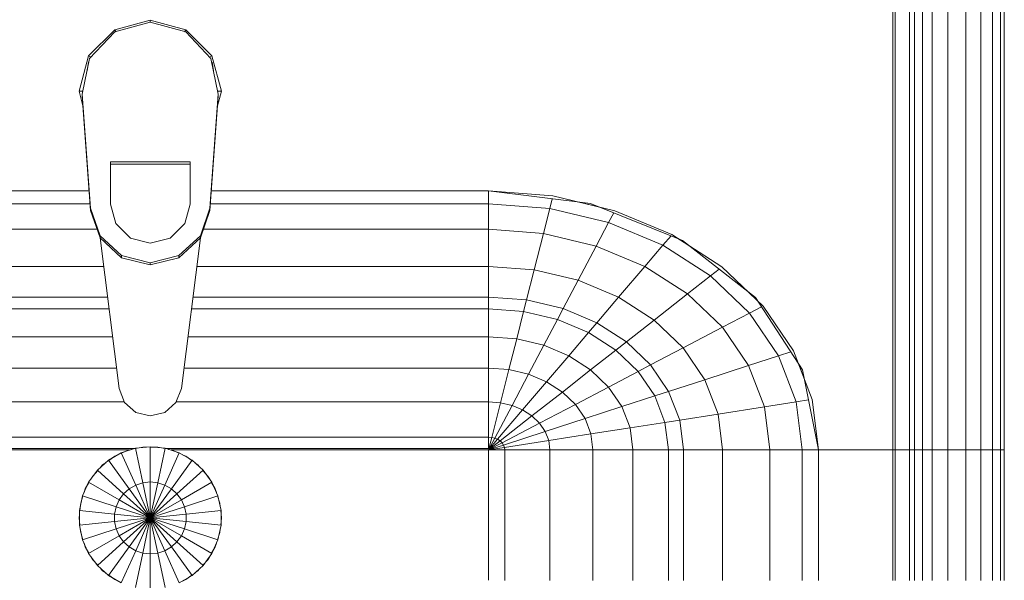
# Model space of a CAD drawing. Header units: millimetres. Extents: x 19410 to 41622, y 4748 to 42777.
# Tile 61 of 65: x 29287 to 29633, y 42347 to 42544. Entities that reach past the tile are written whole.
import ezdxf

# ---------------------------------------------------------------- set-up
doc = ezdxf.new("R2010")
doc.units = ezdxf.units.MM
doc.layers.add('M-EQPM-____-OTLN', color=50, linetype='Continuous', lineweight=20)

# ---------------------------------------------------------------- blocks, each defined once
blk = doc.blocks.new('Прямая форма - 83 new-608910-В_Этаж 02_Отопление')
at = {"layer": 'M-EQPM-____-OTLN', "color": 253}
for p, q in [((260.84, -183.27), (260.84, 0)), ((260.87, 0), (260.87, -183.24)), ((261.6, -183.27), (261.6, 0)), ((266.64, -183.27), (266.64, 0)), ((268.48, -183.27), (268.48, 0)), ((271.3, -183.27), (271.3, 0)), ((274.68, -183.27), (274.68, 0)), ((280.15, -183.27), (280.15, 0)), ((286.45, -183.27), (286.45, 0)), ((291.73, -183.27), (291.73, 0)), ((295.82, -183.27), (295.82, 0)), ((298.6, -183.27), (298.6, 0)), ((299.99, -183.27), (299.99, 0)), ((-12.5, -35.67), (0, -32.32)), ((0, -33.04), (-12.47, -36.48)), ((12.5, -35.67), (0, -32.32)), ((0, -32.32), (0, -33.04)), ((12.47, -36.48), (0, -33.04)), ((-21.65, -44.82), (-12.5, -35.67)), ((-12.47, -36.48), (-21.3, -45.79)), ((-12.5, -35.67), (-12.03, -36.48)), ((12.03, -36.48), (12.5, -35.67)), ((12.47, -36.48), (21.3, -45.8)), ((12.5, -35.67), (21.65, -44.82)), ((-25, -57.32), (-21.65, -44.82)), ((-20.82, -45.3), (-21.65, -44.82)), ((20.82, -45.3), (21.65, -44.82)), ((21.65, -44.82), (25, -57.32)), ((-21.3, -45.79), (-23.89, -58.26)), ((-21.73, -47.12), (-22.2, -50.13)), ((21.3, -45.8), (23.89, -58.26)), ((22.2, -50.13), (21.73, -47.12)), ((-23.65, -62.37), (-25, -57.32)), ((-23.7, -57.32), (-25, -57.32)), ((-23.89, -58.26), (-20.95, -98.41)), ((-23.89, -58.26), (-23.89, -59.01)), ((20.95, -98.41), (23.89, -58.26)), ((25, -57.32), (23.65, -62.37)), ((23.7, -57.32), (25, -57.32)), ((23.89, -58.26), (23.89, -59.01)), ((-20.95, -99.15), (-23.89, -59.01)), ((23.89, -59.01), (20.95, -99.15)), ((-14, -96.93), (-14, -82.11)), ((-14, -82.11), (14, -82.11)), ((14, -82.86), (-14, -82.86)), ((14, -82.11), (14, -96.93)), ((-21.4, -92.28), (-118.83, -92.28)), ((-118.83, -92.32), (-21.39, -92.32)), ((21.39, -92.32), (118.83, -92.32)), ((118.83, -92.28), (21.4, -92.28)), ((154.66, -96.74), (118.83, -92.28)), ((118.83, -92.32), (141.45, -94.07)), ((118.83, -96.84), (118.83, -92.32)), ((118.83, -92.32), (118.83, -96.84)), ((140.32, -98.51), (141.2, -95.06)), ((141.45, -94.07), (163.2, -99.24)), ((157.58, -97.91), (150.5, -96.22)), ((186.98, -109.66), (154.66, -96.74)), ((-21.06, -96.84), (-118.83, -96.84)), ((-20.95, -98.41), (-17.66, -108.08)), ((-20.95, -98.41), (-20.95, -99.15)), ((-17.66, -108.83), (-20.95, -99.15)), ((-12.12, -103.8), (-14, -96.93)), ((14, -96.93), (12.12, -103.8)), ((17.66, -108.08), (20.95, -98.41)), ((20.95, -99.15), (17.66, -108.83)), ((20.95, -98.41), (20.95, -99.15)), ((118.83, -96.84), (21.06, -96.84)), ((140.32, -98.51), (118.83, -96.84)), ((118.83, -105.76), (118.83, -96.84)), ((118.83, -96.84), (118.83, -105.76)), ((138.11, -107.25), (140.32, -98.51)), ((160.99, -103.42), (140.32, -98.51)), ((160.99, -103.42), (162.8, -99.99)), ((163.2, -99.24), (183.25, -107.65)), ((156.64, -111.66), (160.99, -103.42)), ((180.04, -111.41), (160.99, -103.42)), ((-18.71, -105.76), (-118.83, -105.76)), ((-7, -108.84), (-12.12, -103.8)), ((12.12, -103.8), (7, -108.84)), ((118.83, -105.76), (18.71, -105.76)), ((138.11, -107.25), (118.83, -105.76)), ((118.83, -118.79), (118.83, -105.76)), ((118.83, -105.76), (118.83, -118.79)), ((-17.66, -108.08), (-10.06, -115.03)), ((-17.66, -108.08), (-17.66, -108.83)), ((-10.06, -115.78), (-17.66, -108.83)), ((-17.64, -108.83), (-10.91, -161.71)), ((0, -110.68), (-7, -108.84)), ((7, -108.84), (0, -110.68)), ((10.06, -115.03), (17.66, -108.08)), ((17.66, -108.83), (10.06, -115.78)), ((10.91, -161.71), (17.64, -108.83)), ((17.66, -108.08), (17.66, -108.83)), ((134.86, -120.03), (138.11, -107.25)), ((156.64, -111.66), (138.11, -107.25)), ((180.04, -111.41), (182.92, -108.03)), ((183.25, -107.65), (200.82, -118.96)), ((189.8, -111.86), (185.36, -109.01)), ((212.64, -129.78), (186.98, -109.66)), ((150.29, -123.7), (156.64, -111.66)), ((173.73, -118.82), (156.64, -111.66)), ((173.73, -118.82), (180.04, -111.41)), ((196.74, -122.16), (180.04, -111.41)), ((-10.06, -115.03), (0, -117.56)), ((-10.06, -115.03), (-10.06, -115.78)), ((0, -118.3), (-10.06, -115.78)), ((0, -117.56), (10.06, -115.03)), ((10.06, -115.78), (0, -118.3)), ((0, -117.56), (0, -118.3)), ((10.06, -115.03), (10.06, -115.78)), ((-16.37, -118.79), (-118.83, -118.79)), ((118.83, -118.79), (16.37, -118.79)), ((134.86, -120.03), (118.83, -118.79)), ((118.83, -129.56), (118.83, -118.79)), ((118.83, -118.79), (118.83, -129.56)), ((132.18, -130.59), (134.86, -120.03)), ((150.29, -123.7), (134.86, -120.03)), ((164.5, -129.66), (173.73, -118.82)), ((188.7, -128.46), (173.73, -118.82)), ((196.74, -122.16), (199.83, -119.73)), ((200.82, -118.96), (215.24, -132.74)), ((145.03, -133.65), (150.29, -123.7)), ((164.5, -129.66), (150.29, -123.7)), ((188.7, -128.46), (196.74, -122.16)), ((210.44, -135.26), (196.74, -122.16)), ((213.45, -131.03), (209.86, -127.6)), ((-15, -129.56), (-118.83, -129.56)), ((118.83, -129.56), (15, -129.56)), ((132.18, -130.59), (118.83, -129.56)), ((118.83, -133.71), (118.83, -129.56)), ((118.83, -129.56), (118.83, -133.71)), ((131.15, -134.66), (132.18, -130.59)), ((145.03, -133.65), (132.18, -130.59)), ((156.87, -138.61), (164.5, -129.66)), ((176.96, -137.68), (164.5, -129.66)), ((176.96, -137.68), (188.7, -128.46)), ((200.99, -140.21), (188.7, -128.46)), ((229.11, -155.13), (212.64, -129.78)), ((-14.47, -133.71), (-118.83, -133.71)), ((118.83, -133.71), (14.47, -133.71)), ((131.15, -134.66), (118.83, -133.71)), ((118.83, -143.5), (118.83, -133.71)), ((118.83, -133.71), (118.83, -143.5)), ((128.72, -144.27), (131.15, -134.66)), ((143.01, -137.48), (131.15, -134.66)), ((143.01, -137.48), (145.03, -133.65)), ((156.87, -138.61), (145.03, -133.65)), ((210.44, -135.26), (214.73, -133.01)), ((215.24, -132.74), (225.96, -148.47)), ((138.23, -146.53), (143.01, -137.48)), ((153.93, -142.06), (143.01, -137.48)), ((167.24, -145.29), (176.96, -137.68)), ((187.18, -147.45), (176.96, -137.68)), ((200.99, -140.21), (210.44, -135.26)), ((220.62, -150.2), (210.44, -135.26)), ((153.93, -142.06), (156.87, -138.61)), ((167.24, -145.29), (156.87, -138.61)), ((187.18, -147.45), (200.99, -140.21)), ((210.13, -153.61), (200.99, -140.21)), ((-13.23, -143.5), (-118.83, -143.5)), ((118.83, -143.5), (13.23, -143.5)), ((128.72, -144.27), (118.83, -143.5)), ((118.83, -154.51), (118.83, -143.5)), ((118.83, -143.5), (118.83, -154.51)), ((125.98, -155.06), (128.72, -144.27)), ((138.23, -146.53), (128.72, -144.27)), ((146.99, -150.2), (153.93, -142.06)), ((163.51, -148.22), (153.93, -142.06)), ((132.86, -156.7), (138.23, -146.53)), ((146.99, -150.2), (138.23, -146.53)), ((154.68, -155.15), (163.51, -148.22)), ((163.51, -148.22), (167.24, -145.29)), ((171.37, -155.74), (163.51, -148.22)), ((175.76, -153.43), (167.24, -145.29)), ((175.76, -153.43), (187.18, -147.45)), ((194.78, -158.6), (187.18, -147.45)), ((225.96, -148.47), (232.55, -165.53)), ((139.2, -159.35), (146.99, -150.2)), ((154.68, -155.15), (146.99, -150.2)), ((210.13, -153.61), (220.62, -150.2)), ((220.62, -150.2), (224.98, -148.78)), ((226.89, -166.41), (220.62, -150.2)), ((-11.83, -154.51), (-118.83, -154.51)), ((118.83, -154.51), (11.83, -154.51)), ((125.98, -155.06), (118.83, -154.51)), ((118.83, -166.38), (118.83, -154.51)), ((118.83, -154.51), (118.83, -166.38)), ((123.03, -166.71), (125.98, -155.06)), ((132.86, -156.7), (125.98, -155.06)), ((144.76, -162.93), (154.68, -155.15)), ((160.98, -161.18), (154.68, -155.15)), ((171.37, -155.74), (175.76, -153.43)), ((182.09, -162.72), (175.76, -153.43)), ((194.78, -158.6), (210.13, -153.61)), ((215.75, -168.15), (210.13, -153.61)), ((229.73, -158.23), (227.69, -152.95)), ((234.78, -183.24), (229.11, -155.13)), ((127.07, -167.67), (132.86, -156.7)), ((139.2, -159.35), (132.86, -156.7)), ((160.98, -161.18), (171.37, -155.74)), ((177.21, -164.3), (171.37, -155.74)), ((182.09, -162.72), (194.78, -158.6)), ((199.45, -170.69), (194.78, -158.6)), ((-10.91, -161.71), (-9.03, -166.6)), ((9.03, -166.6), (10.91, -161.71)), ((130.79, -169.23), (139.2, -159.35)), ((144.76, -162.93), (139.2, -159.35)), ((149.32, -167.29), (160.98, -161.18)), ((165.67, -168.05), (160.98, -161.18)), ((134.05, -171.33), (144.76, -162.93)), ((149.32, -167.29), (144.76, -162.93)), ((165.67, -168.05), (177.21, -164.3)), ((177.21, -164.3), (182.09, -162.72)), ((180.8, -173.6), (177.21, -164.3)), ((185.98, -172.79), (182.09, -162.72)), ((226.89, -166.41), (231.25, -165.73)), ((232.55, -165.53), (234.78, -183.27)), ((-9.11, -166.38), (-118.83, -166.38)), ((-9.03, -166.6), (-5.09, -170.07)), ((5.09, -170.07), (9.03, -166.6)), ((118.83, -166.38), (9.11, -166.38)), ((123.03, -166.71), (118.83, -166.38)), ((118.83, -178.78), (118.83, -166.38)), ((118.83, -166.38), (118.83, -178.78)), ((119.94, -178.86), (123.03, -166.71)), ((121.02, -179.12), (127.07, -167.67)), ((122.01, -179.53), (130.79, -169.23)), ((127.07, -167.67), (123.03, -166.71)), ((130.79, -169.23), (127.07, -167.67)), ((134.05, -171.33), (130.79, -169.23)), ((136.73, -173.89), (149.32, -167.29)), ((152.71, -172.26), (149.32, -167.29)), ((152.71, -172.26), (165.67, -168.05)), ((168.55, -175.51), (165.67, -168.05)), ((199.45, -170.69), (215.75, -168.15)), ((215.75, -168.15), (226.89, -166.41)), ((217.65, -183.27), (215.75, -168.15)), ((229.01, -183.27), (226.89, -166.41)), ((-5.09, -170.07), (0, -171.32)), ((0, -171.32), (5.09, -170.07)), ((122.88, -180.09), (134.05, -171.33)), ((136.73, -173.89), (134.05, -171.33)), ((138.72, -176.81), (152.71, -172.26)), ((154.8, -177.66), (152.71, -172.26)), ((180.8, -173.6), (185.98, -172.79)), ((185.98, -172.79), (199.45, -170.69)), ((187.3, -183.27), (185.98, -172.79)), ((201.03, -183.27), (199.45, -170.69)), ((123.59, -180.77), (136.73, -173.89)), ((138.72, -176.81), (136.73, -173.89)), ((154.8, -177.66), (168.55, -175.51)), ((168.55, -175.51), (180.8, -173.6)), ((169.53, -183.27), (168.55, -175.51)), ((182.02, -183.27), (180.8, -173.6)), ((118.83, -178.78), (-118.83, -178.78)), ((119.94, -178.86), (118.83, -178.78)), ((118.83, -182.73), (118.83, -178.78)), ((118.83, -178.78), (118.83, -182.73)), ((118.83, -183.27), (119.94, -178.86)), ((118.83, -183.27), (121.02, -179.12)), ((118.83, -183.27), (122.01, -179.53)), ((121.02, -179.12), (119.94, -178.86)), ((122.01, -179.53), (121.02, -179.12)), ((122.88, -180.09), (122.01, -179.53)), ((124.12, -181.55), (138.72, -176.81)), ((139.94, -179.98), (138.72, -176.81)), ((139.94, -179.98), (154.8, -177.66)), ((155.5, -183.27), (154.8, -177.66)), ((-118.83, -182.73), (-5.2, -182.73)), ((-7.32, -183.27), (-118.83, -183.27)), ((-5.2, -182.68), (-10.17, -184.3)), ((-7.73, -183.36), (-6.44, -183.09)), ((0, -182.13), (-5.2, -182.68)), ((-5.2, -182.68), (-2.62, -194.79)), ((-5.17, -182.82), (-2.61, -182.27)), ((-2.61, -182.27), (-1.3, -182.27)), ((0, -194.51), (0, -182.13)), ((5.2, -182.68), (0, -182.13)), ((0, -182.27), (2.61, -182.27)), ((2.61, -182.27), (5.17, -182.82)), ((2.62, -194.79), (5.2, -182.68)), ((10.17, -184.3), (5.2, -182.68)), ((5.34, -182.73), (118.83, -182.73)), ((6.44, -183.09), (7.73, -183.36)), ((118.83, -183.27), (7.32, -183.27)), ((118.83, -183.27), (122.88, -180.09)), ((118.83, -183.27), (123.59, -180.77)), ((118.83, -183.27), (124.12, -181.55)), ((118.83, -183.27), (124.45, -182.4)), ((118.83, -183.27), (118.83, -229.07)), ((124.56, -183.27), (118.83, -183.27)), ((118.83, -229.07), (118.83, -183.27)), ((118.83, -183.27), (124.56, -183.27)), ((123.59, -180.77), (122.88, -180.09)), ((124.12, -181.55), (123.59, -180.77)), ((124.45, -182.4), (124.12, -181.55)), ((124.45, -182.4), (139.94, -179.98)), ((124.56, -183.27), (124.45, -182.4)), ((140.36, -183.27), (124.56, -183.27)), ((124.56, -229.09), (124.56, -183.27)), ((124.56, -183.27), (140.36, -183.27)), ((140.36, -183.27), (139.94, -179.98)), ((155.5, -183.27), (140.36, -183.27)), ((140.36, -229.09), (140.36, -183.27)), ((140.36, -183.27), (155.5, -183.27)), ((169.53, -183.27), (155.5, -183.27)), ((155.5, -229.09), (155.5, -183.27)), ((155.5, -183.27), (169.53, -183.27)), ((182.02, -183.27), (169.53, -183.27)), ((169.53, -229.09), (169.53, -183.27)), ((169.53, -183.27), (182.02, -183.27)), ((187.3, -183.27), (182.02, -183.27)), ((182.02, -229.09), (182.02, -183.27)), ((182.02, -183.27), (187.3, -183.27)), ((201.03, -183.27), (187.3, -183.27)), ((187.3, -229.09), (187.3, -183.27)), ((187.3, -183.27), (201.03, -183.27)), ((217.65, -183.27), (201.03, -183.27)), ((201.03, -229.09), (201.03, -183.27)), ((201.03, -183.27), (217.65, -183.27)), ((229.01, -183.27), (217.65, -183.27)), ((217.65, -229.09), (217.65, -183.27)), ((217.65, -183.27), (229.01, -183.27)), ((234.78, -183.27), (229.01, -183.27)), ((229.01, -229.09), (229.01, -183.27)), ((229.01, -183.27), (234.78, -183.27)), ((260.84, -183.24), (234.78, -183.24)), ((234.78, -229.09), (234.78, -183.27)), ((234.78, -183.27), (260.84, -183.27)), ((260.84, -229.09), (260.84, -183.27)), ((260.87, -183.27), (261.6, -183.27)), ((261.6, -183.27), (260.87, -183.27)), ((261.6, -229.09), (261.6, -183.27)), ((261.6, -183.27), (266.64, -183.27)), ((266.64, -183.27), (261.6, -183.27)), ((266.64, -229.09), (266.64, -183.27)), ((266.64, -183.27), (268.48, -183.27)), ((268.48, -183.27), (266.64, -183.27)), ((268.48, -229.09), (268.48, -183.27)), ((268.48, -183.27), (271.3, -183.27)), ((271.3, -183.27), (268.48, -183.27)), ((271.3, -229.09), (271.3, -183.27)), ((271.3, -183.27), (274.68, -183.27)), ((274.68, -183.27), (271.3, -183.27)), ((274.68, -229.09), (274.68, -183.27)), ((274.68, -183.27), (276.59, -183.27)), ((276.59, -183.27), (274.68, -183.27)), ((276.59, -183.27), (280.15, -183.27)), ((280.15, -183.27), (276.59, -183.27)), ((280.15, -229.09), (280.15, -183.27)), ((280.15, -183.27), (286.45, -183.27)), ((286.45, -183.27), (280.15, -183.27)), ((286.45, -229.09), (286.45, -183.27)), ((286.45, -183.27), (291.73, -183.27)), ((291.73, -183.27), (286.45, -183.27)), ((291.73, -229.09), (291.73, -183.27)), ((291.73, -183.27), (295.82, -183.27)), ((295.82, -183.27), (291.73, -183.27)), ((295.82, -229.09), (295.82, -183.27)), ((295.82, -183.27), (298.6, -183.27)), ((298.6, -183.27), (295.82, -183.27)), ((298.6, -229.09), (298.6, -183.27)), ((298.6, -183.27), (299.99, -183.27)), ((299.99, -183.27), (298.6, -183.27)), ((299.99, -229.09), (299.99, -183.27)), ((-10.17, -184.3), (-14.69, -186.91)), ((-14.61, -187.02), (-12.5, -185.48)), ((-12.5, -185.48), (-11.3, -184.95)), ((-10.17, -184.3), (-5.13, -195.6)), ((-10.11, -184.42), (-7.73, -183.36)), ((5.13, -195.6), (10.17, -184.3)), ((7.73, -183.36), (10.11, -184.42)), ((14.69, -186.91), (10.17, -184.3)), ((11.3, -184.95), (12.5, -185.48)), ((12.5, -185.48), (14.61, -187.02)), ((-14.69, -186.91), (-18.58, -190.41)), ((-17.6, -189.53), (-16.73, -188.56)), ((-16.73, -188.56), (-15.67, -187.79)), ((-14.69, -186.91), (-7.42, -196.92)), ((7.42, -196.92), (14.69, -186.91)), ((18.58, -190.41), (14.69, -186.91)), ((15.67, -187.79), (16.73, -188.56)), ((16.73, -188.56), (17.34, -189.24)), ((-18.58, -190.41), (-21.65, -194.63)), ((-20.88, -193.58), (-20.23, -192.44)), ((-20.23, -192.44), (-18.48, -190.5)), ((-18.58, -190.41), (-9.38, -198.69)), ((9.38, -198.69), (18.58, -190.41)), ((18.48, -190.5), (20.23, -192.44)), ((21.65, -194.63), (18.58, -190.41)), ((20.23, -192.44), (20.88, -193.58)), ((-21.65, -194.63), (-23.78, -199.41)), ((-23.24, -198.21), (-22.84, -196.97)), ((-22.84, -196.97), (-21.53, -194.7)), ((-21.65, -194.63), (-10.93, -200.82)), ((-7.42, -196.92), (-9.38, -198.69)), ((-5.13, -195.6), (-7.42, -196.92)), ((-7.42, -196.92), (0, -207.13)), ((-2.62, -194.79), (-5.13, -195.6)), ((-5.13, -195.6), (0, -207.13)), ((0, -194.51), (-2.62, -194.79)), ((-2.62, -194.79), (0, -207.13)), ((0, -207.13), (0, -194.51)), ((2.62, -194.79), (0, -194.51)), ((0, -207.13), (2.62, -194.79)), ((0, -207.13), (5.13, -195.6)), ((0, -207.13), (7.42, -196.92)), ((5.13, -195.6), (2.62, -194.79)), ((7.42, -196.92), (5.13, -195.6)), ((9.38, -198.69), (7.42, -196.92)), ((10.93, -200.82), (21.65, -194.63)), ((21.53, -194.7), (22.84, -196.97)), ((23.78, -199.41), (21.65, -194.63)), ((22.84, -196.97), (23.24, -198.21)), ((-23.78, -199.41), (-24.86, -204.52)), ((-24.45, -201.94), (-23.65, -199.45)), ((-23.78, -199.41), (-12, -203.23)), ((-9.38, -198.69), (-10.93, -200.82)), ((-9.38, -198.69), (0, -207.13)), ((0, -207.13), (9.38, -198.69)), ((10.93, -200.82), (9.38, -198.69)), ((12, -203.23), (23.78, -199.41)), ((23.65, -199.45), (24.45, -201.94)), ((24.86, -204.52), (23.78, -199.41)), ((-24.73, -204.54), (-24.45, -201.94)), ((-12, -203.23), (-12.55, -205.82)), ((-10.93, -200.82), (-12, -203.23)), ((-12, -203.23), (0, -207.13)), ((-10.93, -200.82), (0, -207.13)), ((0, -207.13), (10.93, -200.82)), ((0, -207.13), (12, -203.23)), ((12, -203.23), (10.93, -200.82)), ((12.55, -205.82), (12, -203.23)), ((24.45, -201.94), (24.59, -203.24)), ((-25, -207.13), (-24.89, -206.07)), ((-24.73, -209.73), (-25, -207.13)), ((-24.86, -204.52), (-12.55, -205.82)), ((-24.86, -204.52), (-24.86, -209.75)), ((-12.55, -205.82), (0, -207.13)), ((-12.55, -205.82), (-12.55, -208.45)), ((-12.55, -208.45), (0, -207.13)), ((-12, -211.04), (0, -207.13)), ((-10.93, -213.45), (0, -207.13)), ((-9.38, -215.58), (0, -207.13)), ((-7.42, -217.35), (0, -207.13)), ((-5.13, -218.67), (0, -207.13)), ((-2.62, -219.48), (0, -207.13)), ((0, -207.13), (12.55, -205.82)), ((0, -207.13), (12.55, -208.45)), ((0, -207.13), (12, -211.04)), ((0, -207.13), (10.93, -213.45)), ((0, -207.13), (9.38, -215.58)), ((0, -207.13), (7.42, -217.35)), ((0, -207.13), (5.13, -218.67)), ((0, -207.13), (2.62, -219.48)), ((0, -219.76), (0, -207.13)), ((12.55, -205.82), (24.86, -204.52)), ((12.55, -208.45), (12.55, -205.82)), ((24.73, -204.54), (25, -207.13)), ((25, -207.13), (24.73, -209.73)), ((24.86, -209.75), (24.86, -204.52)), ((-24.86, -209.75), (-12.55, -208.45)), ((-24.86, -209.75), (-23.78, -214.86)), ((-12.55, -208.45), (-12, -211.04)), ((12, -211.04), (12.55, -208.45)), ((12.55, -208.45), (24.86, -209.75)), ((23.78, -214.86), (24.86, -209.75)), ((-24.45, -212.33), (-24.59, -211.03)), ((-23.65, -214.82), (-24.45, -212.33)), ((-23.78, -214.86), (-12, -211.04)), ((-21.65, -219.63), (-10.93, -213.45)), ((-12, -211.04), (-10.93, -213.45)), ((-10.93, -213.45), (-9.38, -215.58)), ((9.38, -215.58), (10.93, -213.45)), ((10.93, -213.45), (12, -211.04)), ((10.93, -213.45), (21.65, -219.63)), ((12, -211.04), (23.78, -214.86)), ((24.45, -212.33), (23.65, -214.82)), ((24.59, -211.03), (24.45, -212.33)), ((-23.78, -214.86), (-21.65, -219.63)), ((-22.84, -217.3), (-23.24, -216.06)), ((-21.53, -219.57), (-22.84, -217.3)), ((-18.58, -223.86), (-9.38, -215.58)), ((-14.69, -227.36), (-7.42, -217.35)), ((-9.38, -215.58), (-7.42, -217.35)), ((-7.42, -217.35), (-5.13, -218.67)), ((5.13, -218.67), (7.42, -217.35)), ((7.42, -217.35), (9.38, -215.58)), ((7.42, -217.35), (14.69, -227.36)), ((9.38, -215.58), (18.58, -223.86)), ((22.84, -217.3), (21.53, -219.57)), ((21.65, -219.63), (23.78, -214.86)), ((23.24, -216.06), (22.84, -217.3)), ((-21.65, -219.63), (-18.58, -223.86)), ((-20.23, -221.83), (-20.88, -220.69)), ((-10.17, -229.97), (-5.13, -218.67)), ((-5.2, -231.59), (-2.62, -219.48)), ((-5.13, -218.67), (-2.62, -219.48)), ((-2.62, -219.48), (0, -219.76)), ((0, -219.76), (2.62, -219.48)), ((0, -232.13), (0, -219.76)), ((2.62, -219.48), (5.13, -218.67)), ((2.62, -219.48), (5.2, -231.59)), ((5.13, -218.67), (10.17, -229.97)), ((18.58, -223.86), (21.65, -219.63)), ((20.88, -220.69), (20.23, -221.83)), ((-18.48, -223.77), (-20.23, -221.83)), ((-18.58, -223.86), (-14.69, -227.36)), ((-16.73, -225.71), (-17.6, -224.74)), ((14.69, -227.36), (18.58, -223.86)), ((20.23, -221.83), (18.48, -223.77)), ((-15.67, -226.48), (-16.73, -225.71)), ((-14.69, -227.36), (-10.17, -229.97)), ((-12.5, -228.79), (-14.61, -227.25)), ((10.17, -229.97), (14.69, -227.36)), ((14.61, -227.25), (12.5, -228.79)), ((16.73, -225.71), (15.67, -226.48)), ((17.34, -225.03), (16.73, -225.71)), ((-11.3, -229.32), (-12.5, -228.79)), ((12.5, -228.79), (11.3, -229.32))]:
    blk.add_line(p, q, dxfattribs=at)
blk = doc.blocks.new('Прямая форма - FU - 054-609534-В_Этаж 02_Отопление')
blk.add_blockref('Прямая форма - 83 new-608910-В_Этаж 02_Отопление', (0, 0))
blk = doc.blocks.new('83 new_ifc_RVT-1-В_Этаж 02_Отопление')
at = {"layer": 'M-EQPM-____-OTLN', "color": 253, "lineweight": 20}
blk.add_blockref('Прямая форма - FU - 054-609534-В_Этаж 02_Отопление', (29332.74, 42575.83), dxfattribs=at)

msp = doc.modelspace()

# ---------------------------------------------------------------- block references
at = {"lineweight": 9}
msp.add_blockref('83 new_ifc_RVT-1-В_Этаж 02_Отопление', (0, 0), dxfattribs=at)

doc.saveas('drawing.dxf')
